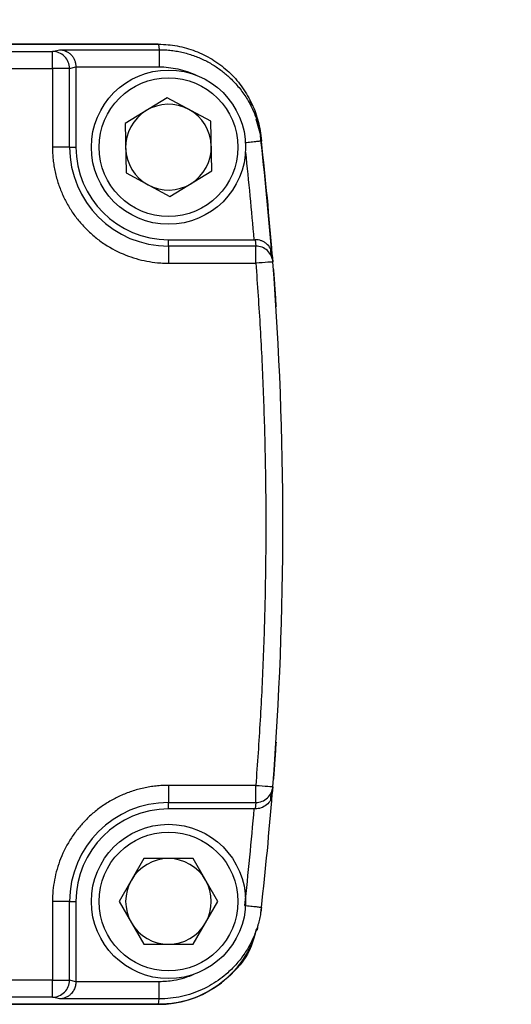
# Model space of a CAD drawing. Header units: millimetres. Extents: x 16 to 683, y 16 to 524.
# Tile 6 of 20: x 89 to 103, y 169 to 198. Entities that reach past the tile are written whole.
import ezdxf

# ---------------------------------------------------------------- set-up
doc = ezdxf.new("R2010")
doc.units = ezdxf.units.MM
doc.header["$LTSCALE"] = 2.5
doc.layers.add('DIMENSIONS', color=140, linetype='Continuous', lineweight=25)
doc.dimstyles.new('SLDDIMSTYLE2', dxfattribs={"dimtxt": 0.18, "dimasz": 8.255, "dimexe": 0, "dimexo": 0.0625, "dimgap": 0, "dimtad": 0, "dimtih": 1, "dimtoh": 1, "dimdec": 0, "dimrnd": 1e-09, "dimzin": 0, "dimdsep": 46, "dimtxsty": 'Standard', "dimsah": 1, "dimcen": 0.09, "dimadec": 0, "dimazin": 0, "dimtfac": 8.255, "dimtdec": 0, "dimtofl": 0, "dimtmove": 0, "dimatfit": 3, "dimfxl": 0, "dimfrac": 2, "dimtolj": 1, "dimtzin": 0, "dimarcsym": 0})

msp = doc.modelspace()

# ---------------------------------------------------------------- linework, layer by layer
for p, q in [((75.886, 197.069), (90.098, 197.069)), ((76.983, 197.276), (93.196, 197.276)), ((93.185, 197.276), (76.983, 197.276)), ((90.098, 197.069), (90.3, 197.119)), ((90.3, 197.119), (93.213, 197.119)), ((93.196, 197.276), (93.213, 197.119)), ((75.985, 196.569), (90.098, 196.569)), ((90.098, 196.569), (90.098, 194.276)), ((90.597, 196.569), (90.783, 196.617)), ((90.597, 194.276), (90.597, 196.569)), ((90.783, 196.617), (93.213, 196.619)), ((90.783, 196.617), (90.783, 194.276)), ((93.446, 195.719), (92.215, 194.966)), ((94.714, 195.03), (93.446, 195.719)), ((95.93, 195.488), (95.86, 195.636)), ((94.751, 193.587), (94.714, 195.03)), ((96.176, 194.616), (96.037, 195.097)), ((96.097, 194.946), (96.079, 195.107)), ((92.215, 194.966), (92.252, 193.523)), ((96.176, 194.616), (96.195, 194.454)), ((90.597, 194.276), (90.098, 194.276)), ((90.597, 194.276), (90.783, 194.276)), ((93.52, 192.833), (94.751, 193.587)), ((92.252, 193.523), (93.52, 192.833)), ((93.483, 191.391), (93.483, 191.576)), ((93.483, 191.576), (95.975, 191.576)), ((96.015, 191.576), (96.03, 191.391)), ((93.483, 191.391), (93.483, 190.891)), ((96.03, 191.391), (93.483, 191.391)), ((96.483, 191.101), (96.468, 191.298)), ((96.512, 191.133), (96.528, 190.929)), ((93.483, 190.891), (96.03, 190.891)), ((96.545, 190.706), (96.551, 190.631)), ((96.551, 175.922), (96.545, 175.847)), ((96.03, 175.662), (93.483, 175.662)), ((93.483, 175.662), (93.483, 175.162)), ((96.528, 175.623), (96.512, 175.42)), ((96.467, 175.254), (96.483, 175.451)), ((93.483, 175.162), (96.03, 175.162)), ((93.483, 174.976), (93.483, 175.162)), ((95.975, 174.976), (93.483, 174.976)), ((96.03, 175.162), (96.015, 174.976)), ((92.761, 173.526), (92.04, 172.276)), ((94.205, 173.526), (92.761, 173.526)), ((94.926, 172.276), (94.205, 173.526)), ((90.098, 172.276), (90.098, 169.984)), ((90.597, 172.276), (90.098, 172.276)), ((90.597, 169.984), (90.597, 172.276)), ((90.597, 172.276), (90.783, 172.276)), ((90.783, 172.276), (90.783, 169.936)), ((92.04, 172.276), (92.761, 171.026)), ((94.205, 171.026), (94.926, 172.276)), ((96.176, 171.936), (96.195, 172.098)), ((96.078, 171.443), (96.096, 171.604)), ((92.761, 171.026), (94.205, 171.026)), ((90.098, 169.984), (75.985, 169.984)), ((90.783, 169.936), (90.597, 169.984)), ((93.213, 169.933), (90.783, 169.936)), ((90.098, 169.484), (75.886, 169.484)), ((90.3, 169.433), (90.098, 169.484)), ((93.196, 169.276), (76.983, 169.276)), ((76.983, 169.276), (93.185, 169.276)), ((93.213, 169.433), (90.3, 169.433)), ((93.196, 169.276), (93.213, 169.433))]:
    msp.add_line(p, q)
at = {"flags": 128}
msp.add_lwpolyline([(96.094, 195.011), (96.055, 195.151), (95.998, 195.319)], dxfattribs=at)
for centre, radius in [((93.483, 194.276), 2.25), ((93.483, 194.276), 2.025), ((93.483, 172.276), 2.25), ((93.483, 172.276), 2.025)]:
    msp.add_circle(centre, radius)
for centre, radius, start, end in [((90.097, 196.569), 0.5, 44.9782, 89.9776), ((90.097, 196.568), 0.5, 0.0167, 44.9812), ((93.483, 194.276), 1.25, 121.4783, 181.4783), ((93.483, 194.276), 1.25, 61.4783, 121.4783), ((93.483, 194.276), 1.25, 1.4783, 61.4783), ((-3.189, 183.276), 100, 4.5454, 6.51147), ((-3.179, 183.276), 100, 4.50605, 6.41802), ((93.483, 194.276), 2.886, 180, 270), ((93.483, 194.276), 2.7, 180, 270), ((93.483, 194.276), 1.25, 181.4783, 241.4783), ((93.483, 194.276), 1.25, 301.4783, 1.4783), ((93.483, 194.276), 1.25, 241.4783, 301.4783), ((96.03, 190.891), 0.5, 47.2175, 90.0086), ((96.03, 190.891), 0.5, 4.3917, 47.2171), ((-3.179, 183.276), 100, 355.61093, 4.38907), ((96.03, 175.662), 0.5, 312.7829, 355.6083), ((96.03, 175.662), 0.5, 269.9915, 312.7825), ((-3.179, 183.276), 100, 353.58198, 355.49395), ((93.483, 172.276), 2.886, 90, 180), ((93.483, 172.276), 2.7, 90, 180), ((93.483, 172.276), 1.25, 90, 150), ((93.483, 172.276), 1.25, 30, 90), ((93.483, 172.276), 1.25, 150, 210), ((93.483, 172.276), 1.25, 330, 30), ((93.483, 172.276), 1.25, 210, 270), ((93.483, 172.276), 1.25, 270, 330), ((93.185, 172.276), 3, 270, 337.4061), ((90.097, 169.984), 0.5, 315.0188, 359.9833), ((90.097, 169.984), 0.5, 270.0224, 315.0218)]:
    msp.add_arc(centre, radius, start, end)
for points, knots in [([(90.098, 196.569), (90.098, 196.699), (90.098, 196.828), (90.098, 197.013), (90.098, 197.067), (90.098, 197.069)], [0, 0, 0, 0, 0.5, 0.5, 1, 1, 1, 1]), ([(90.3, 197.119), (90.322, 197.118), (90.361, 197.116), (90.416, 197.104), (90.462, 197.09), (90.519, 197.065), (90.583, 197.026), (90.654, 196.96), (90.711, 196.884), (90.752, 196.799), (90.778, 196.709), (90.781, 196.647), (90.783, 196.617)], [0, 0, 0, 0, 0.098224, 0.182905, 0.254046, 0.311657, 0.453189, 0.575208, 0.694751, 0.803984, 0.904896, 1, 1, 1, 1]), ([(93.196, 197.276), (93.379, 197.276), (93.56, 197.26), (93.917, 197.194), (94.093, 197.145), (94.435, 197.014), (94.598, 196.934), (94.908, 196.746), (95.057, 196.636), (95.329, 196.394), (95.453, 196.261), (95.675, 195.974), (95.775, 195.819), (95.943, 195.496), (96.011, 195.328), (96.118, 194.98), (96.155, 194.799), (96.176, 194.616)], [0, 0, 0, 0, 0.125, 0.125, 0.25, 0.25, 0.375, 0.375, 0.5, 0.5, 0.625, 0.625, 0.75, 0.75, 0.875, 0.875, 1, 1, 1, 1]), ([(93.213, 197.119), (93.273, 197.118), (93.392, 197.116), (93.569, 197.1), (93.745, 197.074), (93.917, 197.037), (94.086, 196.991), (94.25, 196.936), (94.409, 196.873), (94.561, 196.801), (94.707, 196.723), (94.845, 196.639), (94.975, 196.549), (95.098, 196.455), (95.272, 196.307), (95.485, 196.091), (95.715, 195.79), (95.902, 195.468), (96.044, 195.134), (96.145, 194.795), (96.178, 194.567), (96.195, 194.454)], [0, 0, 0, 0, 0.040756, 0.081475, 0.122058, 0.162404, 0.202415, 0.241995, 0.281055, 0.319507, 0.357272, 0.394275, 0.430449, 0.465736, 0.500082, 0.587181, 0.673583, 0.758625, 0.841703, 0.922302, 1, 1, 1, 1]), ([(93.213, 197.119), (93.213, 197.119), (93.213, 197.107), (93.213, 197.058), (93.213, 197.02), (93.213, 196.922), (93.213, 196.863), (93.213, 196.741), (93.213, 196.678), (93.213, 196.619)], [0, 0, 0, 0, 0.25, 0.25, 0.5, 0.5, 0.75, 0.75, 1, 1, 1, 1]), ([(90.597, 196.569), (90.593, 196.569), (90.537, 196.569), (90.353, 196.569), (90.226, 196.569), (90.098, 196.569)], [0, 0, 0, 0, 0.5, 0.5, 1, 1, 1, 1]), ([(96.195, 194.454), (96.195, 194.454), (96.184, 194.453), (96.138, 194.448), (96.102, 194.444), (96.009, 194.434), (95.953, 194.427), (95.834, 194.414), (95.772, 194.407), (95.714, 194.4)], [0, 0, 0, 0, 0.25, 0.25, 0.5, 0.5, 0.75, 0.75, 1, 1, 1, 1]), ([(90.098, 194.276), (90.099, 194.216), (90.101, 194.094), (90.116, 193.912), (90.14, 193.732), (90.174, 193.552), (90.218, 193.375), (90.271, 193.201), (90.353, 192.979), (90.473, 192.713), (90.648, 192.414), (90.852, 192.135), (91.086, 191.878), (91.342, 191.646), (91.714, 191.373), (92.213, 191.115), (92.742, 190.96), (93.123, 190.907), (93.336, 190.892), (93.442, 190.891), (93.483, 190.891)], [0, 0, 0, 0, 0.034297, 0.068595, 0.102892, 0.137189, 0.171487, 0.205784, 0.240081, 0.305071, 0.370066, 0.435125, 0.500166, 0.565492, 0.630155, 0.760076, 0.879937, 0.939684, 0.977073, 1, 1, 1, 1]), ([(96.512, 191.133), (96.511, 191.147), (96.507, 191.181), (96.492, 191.244), (96.45, 191.344), (96.373, 191.441), (96.27, 191.513), (96.188, 191.549), (96.103, 191.572), (96.044, 191.575), (96.015, 191.576)], [0, 0, 0, 0, 0.070046, 0.160306, 0.309245, 0.572129, 0.693964, 0.801843, 0.903912, 1, 1, 1, 1]), ([(96.03, 190.891), (96.03, 191.019), (96.03, 191.146), (96.03, 191.33), (96.03, 191.386), (96.03, 191.391)], [0, 0, 0, 0, 0.5, 0.5, 1, 1, 1, 1]), ([(96.528, 190.929), (96.528, 190.929), (96.474, 190.925), (96.29, 190.911), (96.16, 190.901), (96.03, 190.891)], [0, 0, 0, 0, 0.5, 0.5, 1, 1, 1, 1]), ([(96.03, 190.891), (96.053, 190.574), (96.1, 189.941), (96.159, 188.99), (96.209, 188.038), (96.25, 187.086), (96.282, 186.134), (96.305, 185.182), (96.319, 184.229), (96.325, 182.959), (96.31, 181.37), (96.255, 179.465), (96.165, 177.562), (96.075, 176.295), (96.03, 175.662)], [0, 0, 0, 0, 0.062507, 0.1250121, 0.1875153, 0.2500165, 0.3125158, 0.3750132, 0.4375086, 0.5000022, 0.6250371, 0.7500484, 0.8750362, 1, 1, 1, 1]), ([(96.551, 190.631), (96.551, 190.63), (96.551, 190.628), (96.552, 190.613), (96.554, 190.59), (96.557, 190.546), (96.562, 190.469), (96.572, 190.342), (96.582, 190.187), (96.594, 190.01), (96.607, 189.821), (96.615, 189.692), (96.62, 189.627)], [0, 0, 0, 0, 0.061284, 0.122069, 0.18294, 0.244478, 0.371199, 0.497628, 0.624367, 0.752102, 0.876089, 1, 1, 1, 1]), ([(96.62, 176.926), (96.617, 176.893), (96.613, 176.829), (96.607, 176.732), (96.601, 176.638), (96.593, 176.514), (96.582, 176.366), (96.572, 176.211), (96.562, 176.084), (96.556, 175.992), (96.551, 175.933), (96.551, 175.926), (96.551, 175.922)], [0, 0, 0, 0, 0.062253, 0.123976, 0.185759, 0.248187, 0.375797, 0.502661, 0.628934, 0.755809, 0.877968, 1, 1, 1, 1]), ([(93.483, 175.662), (93.422, 175.661), (93.301, 175.659), (93.119, 175.644), (92.938, 175.619), (92.759, 175.585), (92.582, 175.541), (92.408, 175.488), (92.185, 175.407), (91.92, 175.286), (91.621, 175.112), (91.341, 174.907), (91.085, 174.674), (90.852, 174.417), (90.58, 174.046), (90.322, 173.547), (90.167, 173.017), (90.113, 172.636), (90.099, 172.424), (90.098, 172.317), (90.098, 172.276)], [0, 0, 0, 0, 0.034297, 0.068595, 0.102892, 0.137189, 0.171487, 0.205784, 0.240081, 0.305071, 0.370066, 0.435125, 0.500166, 0.565492, 0.630155, 0.760076, 0.879937, 0.939684, 0.977073, 1, 1, 1, 1]), ([(96.03, 175.662), (96.16, 175.652), (96.29, 175.642), (96.474, 175.628), (96.528, 175.623), (96.528, 175.623)], [0, 0, 0, 0, 0.5, 0.5, 1, 1, 1, 1]), ([(96.03, 175.162), (96.03, 175.166), (96.03, 175.222), (96.03, 175.406), (96.03, 175.534), (96.03, 175.662)], [0, 0, 0, 0, 0.5, 0.5, 1, 1, 1, 1]), ([(96.463, 175.255), (96.461, 175.247), (96.444, 175.186), (96.354, 175.092), (96.221, 175.011), (96.102, 174.98), (96.044, 174.978), (96.015, 174.976)], [0, 0, 0, 0, 0.051469, 0.4130073, 0.7319539, 0.8692262, 1, 1, 1, 1]), ([(96.195, 172.098), (96.187, 172.042), (96.173, 171.93), (96.139, 171.761), (96.095, 171.591), (96.04, 171.422), (95.974, 171.254), (95.897, 171.088), (95.809, 170.925), (95.71, 170.766), (95.6, 170.613), (95.481, 170.466), (95.352, 170.326), (95.191, 170.173), (94.99, 170.01), (94.742, 169.846), (94.468, 169.703), (94.174, 169.585), (93.863, 169.499), (93.541, 169.444), (93.323, 169.437), (93.213, 169.433)], [0, 0, 0, 0, 0.038573, 0.077902, 0.117943, 0.158645, 0.199951, 0.241799, 0.28412, 0.32684, 0.36988, 0.41316, 0.456594, 0.500095, 0.565458, 0.633612, 0.704158, 0.776624, 0.850476, 0.925135, 1, 1, 1, 1]), ([(96.195, 172.098), (96.195, 172.098), (96.184, 172.099), (96.136, 172.105), (96.098, 172.109), (96.001, 172.12), (95.942, 172.127), (95.82, 172.14), (95.756, 172.147), (95.698, 172.154)], [0, 0, 0, 0, 0.25, 0.25, 0.5, 0.5, 0.75, 0.75, 1, 1, 1, 1]), ([(96.037, 171.456), (95.998, 171.29), (95.88, 170.796), (95.34, 170.11), (94.515, 169.518), (93.746, 169.295), (93.303, 169.28), (93.196, 169.276)], [0, 0, 0, 0, 0.131602, 0.393142, 0.654677, 0.916202, 1, 1, 1, 1]), ([(94.21, 170.144), (94.184, 170.132), (94.097, 170.094), (93.908, 170.028), (93.603, 169.952), (93.356, 169.94), (93.213, 169.933)], [0, 0, 0, 0, 0.0840503, 0.2787739, 0.5841362, 1, 1, 1, 1]), ([(90.098, 169.484), (90.098, 169.485), (90.098, 169.54), (90.098, 169.724), (90.098, 169.854), (90.098, 169.984)], [0, 0, 0, 0, 0.5, 0.5, 1, 1, 1, 1]), ([(90.098, 169.984), (90.226, 169.984), (90.353, 169.984), (90.537, 169.984), (90.593, 169.984), (90.597, 169.984)], [0, 0, 0, 0, 0.5, 0.5, 1, 1, 1, 1]), ([(90.783, 169.936), (90.782, 169.916), (90.781, 169.875), (90.769, 169.815), (90.751, 169.756), (90.725, 169.698), (90.693, 169.644), (90.647, 169.586), (90.583, 169.527), (90.504, 169.479), (90.408, 169.442), (90.34, 169.437), (90.3, 169.433)], [0, 0, 0, 0, 0.0634369, 0.1288673, 0.1970949, 0.2688297, 0.344683, 0.4251726, 0.5476567, 0.68867, 0.8171696, 1, 1, 1, 1]), ([(93.213, 169.433), (93.213, 169.435), (93.213, 169.489), (93.213, 169.674), (93.213, 169.803), (93.213, 169.933)], [0, 0, 0, 0, 0.5, 0.5, 1, 1, 1, 1])]:
    msp.add_open_spline(points, degree=3, knots=knots)
for points in [[(93.213, 196.619), (93.58, 196.619), (93.947, 196.537), (94.28, 196.381)], [(95.728, 194.126), (95.821, 193.277), (95.903, 192.427), (95.975, 191.576)], [(95.975, 191.576), (95.988, 191.576), (96.001, 191.576), (96.015, 191.576)], [(95.975, 174.976), (95.896, 174.034), (95.803, 173.093), (95.698, 172.154)], [(96.015, 174.976), (96.002, 174.976), (95.988, 174.976), (95.975, 174.976)]]:
    msp.add_open_spline(points, degree=3)

# ---------------------------------------------------------------- leaders
at = {"layer": 'DIMENSIONS'}
msp.add_leader([(72.638, 188.321), (87.611, 225.033), (103.485, 225.033)], dimstyle='SLDDIMSTYLE2', dxfattribs=at)

doc.saveas('drawing.dxf')
